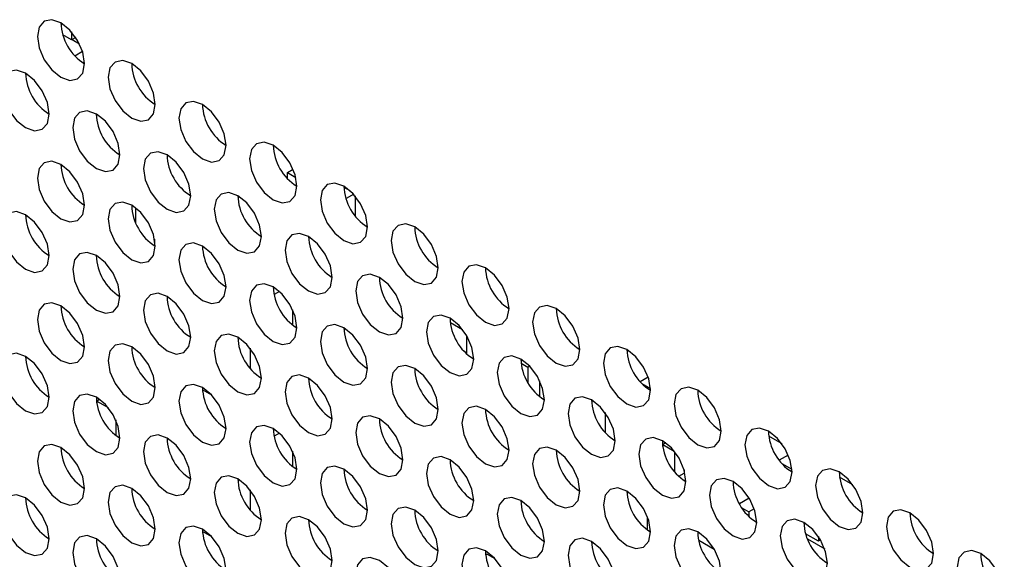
# Model space of a CAD drawing. Header units: millimetres. Extents: x 256 to 1374, y 313 to 1176.
# Tile 196 of 212: x 1179.79 to 1189.63, y 1012.02 to 1017.42. Entities that reach past the tile are written whole.
import ezdxf

# ---------------------------------------------------------------- set-up
doc = ezdxf.new("R2010")
doc.units = ezdxf.units.MM

msp = doc.modelspace()

# ---------------------------------------------------------------- linework, layer by layer
at = {"color": 7, "linetype": 'Continuous', "lineweight": 30}
for p, q in [((1180.3043, 1017.2162), (1180.218, 1017.2661)), ((1180.3043, 1017.2963), (1180.3043, 1017.2162)), ((1180.3464, 1017.2406), (1180.3043, 1017.2162)), ((1180.309, 1017.219), (1180.3834, 1017.176)), ((1180.3371, 1017.0583), (1180.4131, 1017.1022)), ((1180.9171, 1016.9713), (1180.9056, 1016.9647)), ((1180.9171, 1016.9713), (1180.9056, 1016.9647)), ((1182.461, 1015.8896), (1182.5179, 1015.9224)), ((1182.461, 1015.8309), (1182.461, 1015.8896)), ((1182.461, 1015.8896), (1182.5445, 1015.8414)), ((1183.0268, 1015.7453), (1183.0852, 1015.7115)), ((1183.1238, 1015.6735), (1183.0476, 1015.6295)), ((1183.1374, 1015.658), (1183.1374, 1015.4591)), ((1180.9454, 1015.3882), (1180.9454, 1015.5361)), ((1181.134, 1015.2251), (1181.134, 1015.1591)), ((1182.3821, 1014.7009), (1182.328, 1014.6696)), ((1182.5128, 1014.5188), (1182.5128, 1014.3674)), ((1184.0876, 1014.4201), (1184.0991, 1014.4267)), ((1184.09, 1014.3912), (1184.2119, 1014.3208)), ((1184.2523, 1014.2608), (1184.2523, 1014.079)), ((1182.0885, 1014.1327), (1182.0885, 1013.9336)), ((1184.7971, 1013.983), (1184.8651, 1013.9437)), ((1184.8833, 1013.9542), (1184.8651, 1013.9437)), ((1184.8651, 1013.9437), (1184.8651, 1013.7905)), ((1184.983, 1013.6501), (1184.983, 1013.808)), ((1185.986, 1013.8016), (1186.0662, 1013.848)), ((1186.0048, 1013.7811), (1186.0902, 1013.7318)), ((1181.7054, 1013.6639), (1181.6132, 1013.7171)), ((1180.585, 1013.6223), (1180.5565, 1013.6058)), ((1180.5565, 1013.5873), (1180.5565, 1013.6058)), ((1180.5565, 1013.6058), (1180.6685, 1013.5412)), ((1185.5133, 1013.6103), (1185.5018, 1013.6037)), ((1185.6359, 1013.4914), (1185.6359, 1013.2941)), ((1180.745, 1013.4163), (1180.745, 1013.2649)), ((1182.3821, 1013.2855), (1182.328, 1013.2543)), ((1186.2419, 1013.1873), (1186.2133, 1013.1708)), ((1187.4046, 1013.1772), (1187.2732, 1013.2531)), ((1182.5128, 1013.1034), (1182.5128, 1012.952)), ((1186.2133, 1013.1708), (1186.3254, 1013.1062)), ((1186.2133, 1013.1524), (1186.2133, 1013.1708)), ((1186.3312, 1013.0988), (1186.3312, 1012.8997)), ((1187.4676, 1013.065), (1187.3776, 1013.013)), ((1186.4255, 1012.9186), (1186.4255, 1012.885)), ((1187.4028, 1012.9823), (1187.5038, 1012.9239)), ((1186.3731, 1012.8548), (1186.4255, 1012.885)), ((1188.1117, 1012.769), (1187.9803, 1012.8449)), ((1182.0885, 1012.7174), (1182.0885, 1012.5183)), ((1187.0766, 1012.635), (1186.9791, 1012.5788)), ((1187.0043, 1012.5373), (1187.0737, 1012.4973)), ((1187.1269, 1012.528), (1187.0737, 1012.4973)), ((1187.0737, 1012.4973), (1187.0737, 1012.4529)), ((1186.0601, 1012.3174), (1186.0601, 1012.4494)), ((1181.7054, 1012.2485), (1181.6132, 1012.3018)), ((1186.5717, 1012.2155), (1186.726, 1012.1264)), ((1187.769, 1012.2047), (1187.6406, 1012.2788)), ((1187.6588, 1012.2275), (1187.8311, 1012.1281)), ((1187.769, 1012.2499), (1187.769, 1012.2047)), ((1187.7897, 1012.2167), (1187.769, 1012.2047)), ((1184.4432, 1012.067), (1184.4574, 1012.0751)), ((1184.4574, 1012.0751), (1184.4432, 1012.067)), ((1184.4574, 1012.0751), (1184.534, 1012.0309))]:
    msp.add_line(p, q, dxfattribs=at)
at = {"color": 7, "linetype": 'Continuous', "lineweight": 30, "flags": 128}
for points in [[(1180.4339, 1016.9784), (1180.416, 1017.093), (1180.3649, 1017.2108), (1180.2884, 1017.3139), (1180.1982, 1017.3867), (1180.108, 1017.418), (1180.0316, 1017.4032), (1179.9805, 1017.3444), (1179.9625, 1017.2506), (1179.9805, 1017.1361), (1180.0316, 1017.0183), (1180.108, 1016.9151), (1180.1982, 1016.8423), (1180.2884, 1016.811), (1180.3649, 1016.8258), (1180.416, 1016.8846), (1180.4339, 1016.9784)], [(1181.141, 1016.5702), (1181.1231, 1016.6847), (1181.072, 1016.8025), (1180.9955, 1016.9057), (1180.9053, 1016.9785), (1180.8151, 1017.0098), (1180.7387, 1016.995), (1180.6876, 1016.9362), (1180.6696, 1016.8424), (1180.6876, 1016.7279), (1180.7387, 1016.6101), (1180.8151, 1016.5069), (1180.9053, 1016.4341), (1180.9955, 1016.4028), (1181.072, 1016.4176), (1181.1231, 1016.4764), (1181.141, 1016.5702)], [(1180.0804, 1016.4749), (1180.0624, 1016.5894), (1180.0113, 1016.7072), (1179.9349, 1016.8103), (1179.8447, 1016.8831), (1179.7545, 1016.9145), (1179.678, 1016.8996), (1179.6269, 1016.8408), (1179.609, 1016.747), (1179.6269, 1016.6325), (1179.678, 1016.5147), (1179.7545, 1016.4115), (1179.8447, 1016.3388), (1179.9349, 1016.3074), (1180.0113, 1016.3223), (1180.0624, 1016.3811), (1180.0804, 1016.4749)], [(1181.8481, 1016.162), (1181.8302, 1016.2765), (1181.7791, 1016.3943), (1181.7026, 1016.4975), (1181.6124, 1016.5703), (1181.5222, 1016.6016), (1181.4458, 1016.5868), (1181.3947, 1016.528), (1181.3767, 1016.4342), (1181.3947, 1016.3197), (1181.4458, 1016.2019), (1181.5222, 1016.0987), (1181.6124, 1016.0259), (1181.7026, 1015.9946), (1181.7791, 1016.0094), (1181.8302, 1016.0682), (1181.8481, 1016.162)], [(1180.7875, 1016.0667), (1180.7695, 1016.1812), (1180.7184, 1016.299), (1180.642, 1016.4021), (1180.5518, 1016.4749), (1180.4616, 1016.5063), (1180.3851, 1016.4914), (1180.334, 1016.4326), (1180.3161, 1016.3388), (1180.334, 1016.2243), (1180.3851, 1016.1065), (1180.4616, 1016.0033), (1180.5518, 1015.9306), (1180.642, 1015.8992), (1180.7184, 1015.9141), (1180.7695, 1015.9729), (1180.7875, 1016.0667)], [(1182.5552, 1015.7538), (1182.5373, 1015.8683), (1182.4862, 1015.9861), (1182.4097, 1016.0893), (1182.3195, 1016.1621), (1182.2293, 1016.1934), (1182.1529, 1016.1786), (1182.1018, 1016.1198), (1182.0838, 1016.026), (1182.1018, 1015.9114), (1182.1529, 1015.7936), (1182.2293, 1015.6905), (1182.3195, 1015.6177), (1182.4097, 1015.5864), (1182.4862, 1015.6012), (1182.5373, 1015.66), (1182.5552, 1015.7538)], [(1181.4946, 1015.6585), (1181.4766, 1015.773), (1181.4255, 1015.8908), (1181.3491, 1015.9939), (1181.2589, 1016.0667), (1181.1687, 1016.0981), (1181.0922, 1016.0832), (1181.0411, 1016.0244), (1181.0232, 1015.9306), (1181.0411, 1015.8161), (1181.0922, 1015.6983), (1181.1687, 1015.5951), (1181.2589, 1015.5224), (1181.3491, 1015.491), (1181.4255, 1015.5059), (1181.4766, 1015.5647), (1181.4946, 1015.6585)], [(1180.4339, 1015.5631), (1180.416, 1015.6776), (1180.3649, 1015.7954), (1180.2884, 1015.8986), (1180.1982, 1015.9713), (1180.108, 1016.0027), (1180.0316, 1015.9878), (1179.9805, 1015.929), (1179.9625, 1015.8352), (1179.9805, 1015.7207), (1180.0316, 1015.6029), (1180.108, 1015.4998), (1180.1982, 1015.427), (1180.2884, 1015.3956), (1180.3649, 1015.4105), (1180.416, 1015.4693), (1180.4339, 1015.5631)], [(1183.2623, 1015.3456), (1183.2444, 1015.4601), (1183.1933, 1015.5779), (1183.1168, 1015.6811), (1183.0266, 1015.7539), (1182.9364, 1015.7852), (1182.86, 1015.7704), (1182.8089, 1015.7116), (1182.7909, 1015.6178), (1182.8089, 1015.5032), (1182.86, 1015.3854), (1182.9364, 1015.2823), (1183.0266, 1015.2095), (1183.1168, 1015.1782), (1183.1933, 1015.193), (1183.2444, 1015.2518), (1183.2623, 1015.3456)], [(1182.2017, 1015.2503), (1182.1837, 1015.3648), (1182.1327, 1015.4826), (1182.0562, 1015.5857), (1181.966, 1015.6585), (1181.8758, 1015.6899), (1181.7993, 1015.675), (1181.7482, 1015.6162), (1181.7303, 1015.5224), (1181.7482, 1015.4079), (1181.7993, 1015.2901), (1181.8758, 1015.1869), (1181.966, 1015.1141), (1182.0562, 1015.0828), (1182.1327, 1015.0976), (1182.1837, 1015.1565), (1182.2017, 1015.2503)], [(1181.141, 1015.1549), (1181.1231, 1015.2694), (1181.072, 1015.3872), (1180.9955, 1015.4904), (1180.9053, 1015.5631), (1180.8151, 1015.5945), (1180.7387, 1015.5796), (1180.6876, 1015.5208), (1180.6696, 1015.427), (1180.6876, 1015.3125), (1180.7387, 1015.1947), (1180.8151, 1015.0916), (1180.9053, 1015.0188), (1180.9955, 1014.9874), (1181.072, 1015.0023), (1181.1231, 1015.0611), (1181.141, 1015.1549)], [(1180.0804, 1015.0595), (1180.0624, 1015.1741), (1180.0113, 1015.2919), (1179.9349, 1015.395), (1179.8447, 1015.4678), (1179.7545, 1015.4991), (1179.678, 1015.4843), (1179.6269, 1015.4255), (1179.609, 1015.3317), (1179.6269, 1015.2172), (1179.678, 1015.0994), (1179.7545, 1014.9962), (1179.8447, 1014.9234), (1179.9349, 1014.8921), (1180.0113, 1014.9069), (1180.0624, 1014.9657), (1180.0804, 1015.0595)], [(1183.9695, 1014.9374), (1183.9515, 1015.0519), (1183.9004, 1015.1697), (1183.824, 1015.2729), (1183.7338, 1015.3457), (1183.6436, 1015.377), (1183.5671, 1015.3622), (1183.516, 1015.3034), (1183.498, 1015.2096), (1183.516, 1015.095), (1183.5671, 1014.9772), (1183.6436, 1014.8741), (1183.7338, 1014.8013), (1183.824, 1014.77), (1183.9004, 1014.7848), (1183.9515, 1014.8436), (1183.9695, 1014.9374)], [(1182.9088, 1014.8421), (1182.8909, 1014.9566), (1182.8398, 1015.0744), (1182.7633, 1015.1775), (1182.6731, 1015.2503), (1182.5829, 1015.2817), (1182.5064, 1015.2668), (1182.4553, 1015.208), (1182.4374, 1015.1142), (1182.4553, 1014.9997), (1182.5064, 1014.8819), (1182.5829, 1014.7787), (1182.6731, 1014.7059), (1182.7633, 1014.6746), (1182.8398, 1014.6894), (1182.8909, 1014.7483), (1182.9088, 1014.8421)], [(1181.8481, 1014.7467), (1181.8302, 1014.8612), (1181.7791, 1014.979), (1181.7026, 1015.0822), (1181.6124, 1015.1549), (1181.5222, 1015.1863), (1181.4458, 1015.1714), (1181.3947, 1015.1126), (1181.3767, 1015.0188), (1181.3947, 1014.9043), (1181.4458, 1014.7865), (1181.5222, 1014.6834), (1181.6124, 1014.6106), (1181.7026, 1014.5792), (1181.7791, 1014.5941), (1181.8302, 1014.6529), (1181.8481, 1014.7467)], [(1180.7875, 1014.6513), (1180.7695, 1014.7658), (1180.7184, 1014.8836), (1180.642, 1014.9868), (1180.5518, 1015.0596), (1180.4616, 1015.0909), (1180.3851, 1015.0761), (1180.334, 1015.0173), (1180.3161, 1014.9235), (1180.334, 1014.8089), (1180.3851, 1014.6911), (1180.4616, 1014.588), (1180.5518, 1014.5152), (1180.642, 1014.4839), (1180.7184, 1014.4987), (1180.7695, 1014.5575), (1180.7875, 1014.6513)], [(1184.6766, 1014.5292), (1184.6586, 1014.6437), (1184.6075, 1014.7615), (1184.5311, 1014.8647), (1184.4409, 1014.9375), (1184.3507, 1014.9688), (1184.2742, 1014.954), (1184.2231, 1014.8951), (1184.2052, 1014.8014), (1184.2231, 1014.6868), (1184.2742, 1014.569), (1184.3507, 1014.4659), (1184.4409, 1014.3931), (1184.5311, 1014.3617), (1184.6075, 1014.3766), (1184.6586, 1014.4354), (1184.6766, 1014.5292)], [(1183.6159, 1014.4339), (1183.598, 1014.5484), (1183.5469, 1014.6662), (1183.4704, 1014.7693), (1183.3802, 1014.8421), (1183.29, 1014.8734), (1183.2135, 1014.8586), (1183.1624, 1014.7998), (1183.1445, 1014.706), (1183.1624, 1014.5915), (1183.2135, 1014.4737), (1183.29, 1014.3705), (1183.3802, 1014.2977), (1183.4704, 1014.2664), (1183.5469, 1014.2812), (1183.598, 1014.34), (1183.6159, 1014.4339)], [(1182.5552, 1014.3385), (1182.5373, 1014.453), (1182.4862, 1014.5708), (1182.4097, 1014.6739), (1182.3195, 1014.7467), (1182.2293, 1014.7781), (1182.1529, 1014.7632), (1182.1018, 1014.7044), (1182.0838, 1014.6106), (1182.1018, 1014.4961), (1182.1529, 1014.3783), (1182.2293, 1014.2752), (1182.3195, 1014.2024), (1182.4097, 1014.171), (1182.4862, 1014.1859), (1182.5373, 1014.2447), (1182.5552, 1014.3385)], [(1181.4946, 1014.2431), (1181.4766, 1014.3576), (1181.4255, 1014.4754), (1181.3491, 1014.5786), (1181.2589, 1014.6514), (1181.1687, 1014.6827), (1181.0922, 1014.6679), (1181.0411, 1014.6091), (1181.0232, 1014.5153), (1181.0411, 1014.4007), (1181.0922, 1014.2829), (1181.1687, 1014.1798), (1181.2589, 1014.107), (1181.3491, 1014.0757), (1181.4255, 1014.0905), (1181.4766, 1014.1493), (1181.4946, 1014.2431)], [(1180.4339, 1014.1478), (1180.416, 1014.2623), (1180.3649, 1014.3801), (1180.2884, 1014.4832), (1180.1982, 1014.556), (1180.108, 1014.5874), (1180.0316, 1014.5725), (1179.9805, 1014.5137), (1179.9625, 1014.4199), (1179.9805, 1014.3054), (1180.0316, 1014.1876), (1180.108, 1014.0844), (1180.1982, 1014.0116), (1180.2884, 1013.9803), (1180.3649, 1013.9952), (1180.416, 1014.054), (1180.4339, 1014.1478)], [(1184.323, 1014.0256), (1184.3051, 1014.1402), (1184.254, 1014.258), (1184.1775, 1014.3611), (1184.0873, 1014.4339), (1183.9971, 1014.4652), (1183.9206, 1014.4504), (1183.8695, 1014.3916), (1183.8516, 1014.2978), (1183.8695, 1014.1833), (1183.9206, 1014.0655), (1183.9971, 1013.9623), (1184.0873, 1013.8895), (1184.1775, 1013.8582), (1184.254, 1013.873), (1184.3051, 1013.9318), (1184.323, 1014.0256)], [(1185.3837, 1014.121), (1185.3657, 1014.2355), (1185.3146, 1014.3533), (1185.2382, 1014.4565), (1185.148, 1014.5293), (1185.0578, 1014.5606), (1184.9813, 1014.5458), (1184.9302, 1014.4869), (1184.9123, 1014.3931), (1184.9302, 1014.2786), (1184.9813, 1014.1608), (1185.0578, 1014.0577), (1185.148, 1013.9849), (1185.2382, 1013.9535), (1185.3146, 1013.9684), (1185.3657, 1014.0272), (1185.3837, 1014.121)], [(1183.2623, 1013.9303), (1183.2444, 1014.0448), (1183.1933, 1014.1626), (1183.1168, 1014.2657), (1183.0266, 1014.3385), (1182.9364, 1014.3699), (1182.86, 1014.355), (1182.8089, 1014.2962), (1182.7909, 1014.2024), (1182.8089, 1014.0879), (1182.86, 1013.9701), (1182.9364, 1013.867), (1183.0266, 1013.7942), (1183.1168, 1013.7628), (1183.1933, 1013.7777), (1183.2444, 1013.8365), (1183.2623, 1013.9303)], [(1182.2017, 1013.8349), (1182.1837, 1013.9494), (1182.1327, 1014.0672), (1182.0562, 1014.1704), (1181.966, 1014.2432), (1181.8758, 1014.2745), (1181.7993, 1014.2597), (1181.7482, 1014.2009), (1181.7303, 1014.1071), (1181.7482, 1013.9925), (1181.7993, 1013.8747), (1181.8758, 1013.7716), (1181.966, 1013.6988), (1182.0562, 1013.6675), (1182.1327, 1013.6823), (1182.1837, 1013.7411), (1182.2017, 1013.8349)], [(1181.141, 1013.7396), (1181.1231, 1013.8541), (1181.072, 1013.9719), (1180.9955, 1014.075), (1180.9053, 1014.1478), (1180.8151, 1014.1792), (1180.7387, 1014.1643), (1180.6876, 1014.1055), (1180.6696, 1014.0117), (1180.6876, 1013.8972), (1180.7387, 1013.7794), (1180.8151, 1013.6762), (1180.9053, 1013.6034), (1180.9955, 1013.5721), (1181.072, 1013.587), (1181.1231, 1013.6458), (1181.141, 1013.7396)], [(1180.0804, 1013.6442), (1180.0624, 1013.7587), (1180.0113, 1013.8765), (1179.9349, 1013.9797), (1179.8447, 1014.0524), (1179.7545, 1014.0838), (1179.678, 1014.0689), (1179.6269, 1014.0101), (1179.609, 1013.9163), (1179.6269, 1013.8018), (1179.678, 1013.684), (1179.7545, 1013.5809), (1179.8447, 1013.5081), (1179.9349, 1013.4767), (1180.0113, 1013.4916), (1180.0624, 1013.5504), (1180.0804, 1013.6442)], [(1186.0908, 1013.7128), (1186.0728, 1013.8273), (1186.0217, 1013.9451), (1185.9453, 1014.0483), (1185.8551, 1014.1211), (1185.7649, 1014.1524), (1185.6884, 1014.1375), (1185.6373, 1014.0787), (1185.6194, 1013.9849), (1185.6373, 1013.8704), (1185.6884, 1013.7526), (1185.7649, 1013.6495), (1185.8551, 1013.5767), (1185.9453, 1013.5453), (1186.0217, 1013.5602), (1186.0728, 1013.619), (1186.0908, 1013.7128)], [(1185.0301, 1013.6174), (1185.0122, 1013.732), (1184.9611, 1013.8498), (1184.8846, 1013.9529), (1184.7944, 1014.0257), (1184.7042, 1014.057), (1184.6277, 1014.0422), (1184.5767, 1013.9834), (1184.5587, 1013.8896), (1184.5767, 1013.7751), (1184.6277, 1013.6573), (1184.7042, 1013.5541), (1184.7944, 1013.4813), (1184.8846, 1013.45), (1184.9611, 1013.4648), (1185.0122, 1013.5236), (1185.0301, 1013.6174)], [(1183.9695, 1013.5221), (1183.9515, 1013.6366), (1183.9004, 1013.7544), (1183.824, 1013.8575), (1183.7338, 1013.9303), (1183.6436, 1013.9617), (1183.5671, 1013.9468), (1183.516, 1013.888), (1183.498, 1013.7942), (1183.516, 1013.6797), (1183.5671, 1013.5619), (1183.6436, 1013.4588), (1183.7338, 1013.386), (1183.824, 1013.3546), (1183.9004, 1013.3695), (1183.9515, 1013.4283), (1183.9695, 1013.5221)], [(1182.9088, 1013.4267), (1182.8909, 1013.5412), (1182.8398, 1013.659), (1182.7633, 1013.7622), (1182.6731, 1013.835), (1182.5829, 1013.8663), (1182.5064, 1013.8515), (1182.4553, 1013.7927), (1182.4374, 1013.6989), (1182.4553, 1013.5843), (1182.5064, 1013.4665), (1182.5829, 1013.3634), (1182.6731, 1013.2906), (1182.7633, 1013.2593), (1182.8398, 1013.2741), (1182.8909, 1013.3329), (1182.9088, 1013.4267)], [(1181.8481, 1013.3314), (1181.8302, 1013.4459), (1181.7791, 1013.5637), (1181.7026, 1013.6668), (1181.6124, 1013.7396), (1181.5222, 1013.771), (1181.4458, 1013.7561), (1181.3947, 1013.6973), (1181.3767, 1013.6035), (1181.3947, 1013.489), (1181.4458, 1013.3712), (1181.5222, 1013.268), (1181.6124, 1013.1952), (1181.7026, 1013.1639), (1181.7791, 1013.1787), (1181.8302, 1013.2376), (1181.8481, 1013.3314)], [(1186.7979, 1013.3046), (1186.7799, 1013.4191), (1186.7288, 1013.5369), (1186.6524, 1013.6401), (1186.5622, 1013.7128), (1186.472, 1013.7442), (1186.3955, 1013.7293), (1186.3444, 1013.6705), (1186.3265, 1013.5767), (1186.3444, 1013.4622), (1186.3955, 1013.3444), (1186.472, 1013.2413), (1186.5622, 1013.1685), (1186.6524, 1013.1371), (1186.7288, 1013.152), (1186.7799, 1013.2108), (1186.7979, 1013.3046)], [(1180.7875, 1013.236), (1180.7695, 1013.3505), (1180.7184, 1013.4683), (1180.642, 1013.5714), (1180.5518, 1013.6442), (1180.4616, 1013.6756), (1180.3851, 1013.6607), (1180.334, 1013.6019), (1180.3161, 1013.5081), (1180.334, 1013.3936), (1180.3851, 1013.2758), (1180.4616, 1013.1727), (1180.5518, 1013.0999), (1180.642, 1013.0685), (1180.7184, 1013.0834), (1180.7695, 1013.1422), (1180.7875, 1013.236)], [(1185.7372, 1013.2092), (1185.7193, 1013.3238), (1185.6682, 1013.4416), (1185.5917, 1013.5447), (1185.5015, 1013.6175), (1185.4113, 1013.6488), (1185.3349, 1013.634), (1185.2838, 1013.5752), (1185.2658, 1013.4814), (1185.2838, 1013.3669), (1185.3349, 1013.2491), (1185.4113, 1013.1459), (1185.5015, 1013.0731), (1185.5917, 1013.0418), (1185.6682, 1013.0566), (1185.7193, 1013.1154), (1185.7372, 1013.2092)], [(1184.6766, 1013.1139), (1184.6586, 1013.2284), (1184.6075, 1013.3462), (1184.5311, 1013.4493), (1184.4409, 1013.5221), (1184.3507, 1013.5535), (1184.2742, 1013.5386), (1184.2231, 1013.4798), (1184.2052, 1013.386), (1184.2231, 1013.2715), (1184.2742, 1013.1537), (1184.3507, 1013.0506), (1184.4409, 1012.9778), (1184.5311, 1012.9464), (1184.6075, 1012.9613), (1184.6586, 1013.0201), (1184.6766, 1013.1139)], [(1183.6159, 1013.0185), (1183.598, 1013.133), (1183.5469, 1013.2508), (1183.4704, 1013.354), (1183.3802, 1013.4268), (1183.29, 1013.4581), (1183.2135, 1013.4433), (1183.1624, 1013.3845), (1183.1445, 1013.2906), (1183.1624, 1013.1761), (1183.2135, 1013.0583), (1183.29, 1012.9552), (1183.3802, 1012.8824), (1183.4704, 1012.8511), (1183.5469, 1012.8659), (1183.598, 1012.9247), (1183.6159, 1013.0185)], [(1182.5552, 1012.9231), (1182.5373, 1013.0377), (1182.4862, 1013.1555), (1182.4097, 1013.2586), (1182.3195, 1013.3314), (1182.2293, 1013.3628), (1182.1529, 1013.3479), (1182.1018, 1013.2891), (1182.0838, 1013.1953), (1182.1018, 1013.0808), (1182.1529, 1012.963), (1182.2293, 1012.8598), (1182.3195, 1012.787), (1182.4097, 1012.7557), (1182.4862, 1012.7705), (1182.5373, 1012.8294), (1182.5552, 1012.9231)], [(1187.505, 1012.8964), (1187.487, 1013.0109), (1187.436, 1013.1287), (1187.3595, 1013.2319), (1187.2693, 1013.3046), (1187.1791, 1013.336), (1187.1026, 1013.3211), (1187.0515, 1013.2623), (1187.0336, 1013.1685), (1187.0515, 1013.054), (1187.1026, 1012.9362), (1187.1791, 1012.8331), (1187.2693, 1012.7603), (1187.3595, 1012.7289), (1187.436, 1012.7438), (1187.487, 1012.8026), (1187.505, 1012.8964)], [(1181.4946, 1012.8278), (1181.4766, 1012.9423), (1181.4255, 1013.0601), (1181.3491, 1013.1632), (1181.2589, 1013.236), (1181.1687, 1013.2674), (1181.0922, 1013.2525), (1181.0411, 1013.1937), (1181.0232, 1013.0999), (1181.0411, 1012.9854), (1181.0922, 1012.8676), (1181.1687, 1012.7645), (1181.2589, 1012.6917), (1181.3491, 1012.6603), (1181.4255, 1012.6752), (1181.4766, 1012.734), (1181.4946, 1012.8278)], [(1186.4443, 1012.801), (1186.4264, 1012.9156), (1186.3753, 1013.0334), (1186.2988, 1013.1365), (1186.2086, 1013.2093), (1186.1184, 1013.2406), (1186.042, 1013.2258), (1185.9909, 1013.167), (1185.9729, 1013.0732), (1185.9909, 1012.9587), (1186.042, 1012.8409), (1186.1184, 1012.7377), (1186.2086, 1012.6649), (1186.2988, 1012.6336), (1186.3753, 1012.6484), (1186.4264, 1012.7072), (1186.4443, 1012.801)], [(1180.4339, 1012.7324), (1180.416, 1012.8469), (1180.3649, 1012.9647), (1180.2884, 1013.0679), (1180.1982, 1013.1407), (1180.108, 1013.172), (1180.0316, 1013.1572), (1179.9805, 1013.0984), (1179.9625, 1013.0046), (1179.9805, 1012.89), (1180.0316, 1012.7722), (1180.108, 1012.6691), (1180.1982, 1012.5963), (1180.2884, 1012.565), (1180.3649, 1012.5798), (1180.416, 1012.6386), (1180.4339, 1012.7324)], [(1185.3837, 1012.7057), (1185.3657, 1012.8202), (1185.3146, 1012.938), (1185.2382, 1013.0411), (1185.148, 1013.1139), (1185.0578, 1013.1453), (1184.9813, 1013.1304), (1184.9302, 1013.0716), (1184.9123, 1012.9778), (1184.9302, 1012.8633), (1184.9813, 1012.7455), (1185.0578, 1012.6423), (1185.148, 1012.5696), (1185.2382, 1012.5382), (1185.3146, 1012.5531), (1185.3657, 1012.6119), (1185.3837, 1012.7057)], [(1184.323, 1012.6103), (1184.3051, 1012.7248), (1184.254, 1012.8426), (1184.1775, 1012.9458), (1184.0873, 1013.0186), (1183.9971, 1013.0499), (1183.9206, 1013.0351), (1183.8695, 1012.9762), (1183.8516, 1012.8824), (1183.8695, 1012.7679), (1183.9206, 1012.6501), (1183.9971, 1012.547), (1184.0873, 1012.4742), (1184.1775, 1012.4428), (1184.254, 1012.4577), (1184.3051, 1012.5165), (1184.323, 1012.6103)], [(1183.2623, 1012.5149), (1183.2444, 1012.6295), (1183.1933, 1012.7473), (1183.1168, 1012.8504), (1183.0266, 1012.9232), (1182.9364, 1012.9545), (1182.86, 1012.9397), (1182.8089, 1012.8809), (1182.7909, 1012.7871), (1182.8089, 1012.6726), (1182.86, 1012.5548), (1182.9364, 1012.4516), (1183.0266, 1012.3788), (1183.1168, 1012.3475), (1183.1933, 1012.3623), (1183.2444, 1012.4211), (1183.2623, 1012.5149)], [(1188.2121, 1012.4882), (1188.1942, 1012.6027), (1188.1431, 1012.7205), (1188.0666, 1012.8237), (1187.9764, 1012.8964), (1187.8862, 1012.9278), (1187.8097, 1012.9129), (1187.7586, 1012.8541), (1187.7407, 1012.7603), (1187.7586, 1012.6458), (1187.8097, 1012.528), (1187.8862, 1012.4249), (1187.9764, 1012.3521), (1188.0666, 1012.3207), (1188.1431, 1012.3356), (1188.1942, 1012.3944), (1188.2121, 1012.4882)], [(1182.2017, 1012.4196), (1182.1837, 1012.5341), (1182.1327, 1012.6519), (1182.0562, 1012.755), (1181.966, 1012.8278), (1181.8758, 1012.8592), (1181.7993, 1012.8443), (1181.7482, 1012.7855), (1181.7303, 1012.6917), (1181.7482, 1012.5772), (1181.7993, 1012.4594), (1181.8758, 1012.3563), (1181.966, 1012.2835), (1182.0562, 1012.2521), (1182.1327, 1012.267), (1182.1837, 1012.3258), (1182.2017, 1012.4196)], [(1187.1514, 1012.3928), (1187.1335, 1012.5073), (1187.0824, 1012.6251), (1187.0059, 1012.7283), (1186.9157, 1012.8011), (1186.8255, 1012.8324), (1186.7491, 1012.8176), (1186.698, 1012.7588), (1186.68, 1012.665), (1186.698, 1012.5504), (1186.7491, 1012.4326), (1186.8255, 1012.3295), (1186.9157, 1012.2567), (1187.0059, 1012.2254), (1187.0824, 1012.2402), (1187.1335, 1012.299), (1187.1514, 1012.3928)], [(1181.141, 1012.3242), (1181.1231, 1012.4387), (1181.072, 1012.5565), (1180.9955, 1012.6597), (1180.9053, 1012.7325), (1180.8151, 1012.7638), (1180.7387, 1012.749), (1180.6876, 1012.6902), (1180.6696, 1012.5964), (1180.6876, 1012.4818), (1180.7387, 1012.364), (1180.8151, 1012.2609), (1180.9053, 1012.1881), (1180.9955, 1012.1568), (1181.072, 1012.1716), (1181.1231, 1012.2304), (1181.141, 1012.3242)], [(1186.0908, 1012.2975), (1186.0728, 1012.412), (1186.0217, 1012.5298), (1185.9453, 1012.6329), (1185.8551, 1012.7057), (1185.7649, 1012.7371), (1185.6884, 1012.7222), (1185.6373, 1012.6634), (1185.6194, 1012.5696), (1185.6373, 1012.4551), (1185.6884, 1012.3373), (1185.7649, 1012.2341), (1185.8551, 1012.1614), (1185.9453, 1012.13), (1186.0217, 1012.1449), (1186.0728, 1012.2037), (1186.0908, 1012.2975)], [(1180.0804, 1012.2289), (1180.0624, 1012.3434), (1180.0113, 1012.4612), (1179.9349, 1012.5643), (1179.8447, 1012.6371), (1179.7545, 1012.6685), (1179.678, 1012.6536), (1179.6269, 1012.5948), (1179.609, 1012.501), (1179.6269, 1012.3865), (1179.678, 1012.2687), (1179.7545, 1012.1655), (1179.8447, 1012.0927), (1179.9349, 1012.0614), (1180.0113, 1012.0762), (1180.0624, 1012.1351), (1180.0804, 1012.2289)], [(1185.0301, 1012.2021), (1185.0122, 1012.3166), (1184.9611, 1012.4344), (1184.8846, 1012.5376), (1184.7944, 1012.6103), (1184.7042, 1012.6417), (1184.6277, 1012.6269), (1184.5767, 1012.568), (1184.5587, 1012.4742), (1184.5767, 1012.3597), (1184.6277, 1012.2419), (1184.7042, 1012.1388), (1184.7944, 1012.066), (1184.8846, 1012.0346), (1184.9611, 1012.0495), (1185.0122, 1012.1083), (1185.0301, 1012.2021)], [(1183.9695, 1012.1067), (1183.9515, 1012.2213), (1183.9004, 1012.3391), (1183.824, 1012.4422), (1183.7338, 1012.515), (1183.6436, 1012.5463), (1183.5671, 1012.5315), (1183.516, 1012.4727), (1183.498, 1012.3789), (1183.516, 1012.2644), (1183.5671, 1012.1466), (1183.6436, 1012.0434), (1183.7338, 1011.9706), (1183.824, 1011.9393), (1183.9004, 1011.9541), (1183.9515, 1012.0129), (1183.9695, 1012.1067)], [(1188.9192, 1012.08), (1188.9013, 1012.1945), (1188.8502, 1012.3123), (1188.7737, 1012.4154), (1188.6835, 1012.4882), (1188.5933, 1012.5196), (1188.5168, 1012.5047), (1188.4657, 1012.4459), (1188.4478, 1012.3521), (1188.4657, 1012.2376), (1188.5168, 1012.1198), (1188.5933, 1012.0167), (1188.6835, 1011.9439), (1188.7737, 1011.9125), (1188.8502, 1011.9274), (1188.9013, 1011.9862), (1188.9192, 1012.08)], [(1182.9088, 1012.0114), (1182.8909, 1012.1259), (1182.8398, 1012.2437), (1182.7633, 1012.3468), (1182.6731, 1012.4196), (1182.5829, 1012.451), (1182.5064, 1012.4361), (1182.4553, 1012.3773), (1182.4374, 1012.2835), (1182.4553, 1012.169), (1182.5064, 1012.0512), (1182.5829, 1011.9481), (1182.6731, 1011.8753), (1182.7633, 1011.8439), (1182.8398, 1011.8588), (1182.8909, 1011.9176), (1182.9088, 1012.0114)], [(1187.8585, 1011.9846), (1187.8406, 1012.0991), (1187.7895, 1012.2169), (1187.713, 1012.3201), (1187.6228, 1012.3929), (1187.5326, 1012.4242), (1187.4562, 1012.4094), (1187.4051, 1012.3506), (1187.3871, 1012.2568), (1187.4051, 1012.1422), (1187.4562, 1012.0244), (1187.5326, 1011.9213), (1187.6228, 1011.8485), (1187.713, 1011.8172), (1187.7895, 1011.832), (1187.8406, 1011.8908), (1187.8585, 1011.9846)], [(1181.8481, 1011.916), (1181.8302, 1012.0305), (1181.7791, 1012.1483), (1181.7026, 1012.2515), (1181.6124, 1012.3243), (1181.5222, 1012.3556), (1181.4458, 1012.3408), (1181.3947, 1012.282), (1181.3767, 1012.1881), (1181.3947, 1012.0736), (1181.4458, 1011.9558), (1181.5222, 1011.8527), (1181.6124, 1011.7799), (1181.7026, 1011.7486), (1181.7791, 1011.7634), (1181.8302, 1011.8222), (1181.8481, 1011.916)], [(1186.7979, 1011.8893), (1186.7799, 1012.0038), (1186.7288, 1012.1216), (1186.6524, 1012.2247), (1186.5622, 1012.2975), (1186.472, 1012.3289), (1186.3955, 1012.314), (1186.3444, 1012.2552), (1186.3265, 1012.1614), (1186.3444, 1012.0469), (1186.3955, 1011.9291), (1186.472, 1011.8259), (1186.5622, 1011.7532), (1186.6524, 1011.7218), (1186.7288, 1011.7367), (1186.7799, 1011.7955), (1186.7979, 1011.8893)], [(1180.7875, 1011.8207), (1180.7695, 1011.9352), (1180.7184, 1012.053), (1180.642, 1012.1561), (1180.5518, 1012.2289), (1180.4616, 1012.2603), (1180.3851, 1012.2454), (1180.334, 1012.1866), (1180.3161, 1012.0928), (1180.334, 1011.9783), (1180.3851, 1011.8605), (1180.4616, 1011.7573), (1180.5518, 1011.6845), (1180.642, 1011.6532), (1180.7184, 1011.668), (1180.7695, 1011.7269), (1180.7875, 1011.8207)], [(1185.7372, 1011.7939), (1185.7193, 1011.9084), (1185.6682, 1012.0262), (1185.5917, 1012.1294), (1185.5015, 1012.2021), (1185.4113, 1012.2335), (1185.3349, 1012.2186), (1185.2838, 1012.1598), (1185.2658, 1012.066), (1185.2838, 1011.9515), (1185.3349, 1011.8337), (1185.4113, 1011.7306), (1185.5015, 1011.6578), (1185.5917, 1011.6264), (1185.6682, 1011.6413), (1185.7193, 1011.7001), (1185.7372, 1011.7939)], [(1184.6766, 1011.6985), (1184.6586, 1011.8131), (1184.6075, 1011.9309), (1184.5311, 1012.034), (1184.4409, 1012.1068), (1184.3507, 1012.1381), (1184.2742, 1012.1233), (1184.2231, 1012.0645), (1184.2052, 1011.9707), (1184.2231, 1011.8562), (1184.2742, 1011.7384), (1184.3507, 1011.6352), (1184.4409, 1011.5624), (1184.5311, 1011.5311), (1184.6075, 1011.5459), (1184.6586, 1011.6047), (1184.6766, 1011.6985)], [(1189.6263, 1011.6718), (1189.6084, 1011.7863), (1189.5573, 1011.9041), (1189.4808, 1012.0072), (1189.3906, 1012.08), (1189.3004, 1012.1114), (1189.2239, 1012.0965), (1189.1728, 1012.0377), (1189.1549, 1011.9439), (1189.1728, 1011.8294), (1189.2239, 1011.7116), (1189.3004, 1011.6085), (1189.3906, 1011.5357), (1189.4808, 1011.5043), (1189.5573, 1011.5192), (1189.6084, 1011.578), (1189.6263, 1011.6718)], [(1183.6159, 1011.6032), (1183.598, 1011.7177), (1183.5469, 1011.8355), (1183.4704, 1011.9386), (1183.3802, 1012.0114), (1183.29, 1012.0428), (1183.2135, 1012.0279), (1183.1624, 1011.9691), (1183.1445, 1011.8753), (1183.1624, 1011.7608), (1183.2135, 1011.643), (1183.29, 1011.5399), (1183.3802, 1011.4671), (1183.4704, 1011.4357), (1183.5469, 1011.4506), (1183.598, 1011.5094), (1183.6159, 1011.6032)]]:
    msp.add_lwpolyline(points, dxfattribs=at)
at = {"color": 7, "linetype": 'Continuous', "lineweight": 30}
for centre, start, end in [((1180.6937, 1017.4005), 181.60159, 238.39292), ((1181.4008, 1016.9923), 181.6017, 238.39281), ((1180.3401, 1016.897), 181.60196, 238.39354), ((1182.1079, 1016.5841), 181.60162, 238.39296), ((1181.0472, 1016.4888), 181.60193, 238.39357), ((1182.815, 1016.1759), 181.60178, 238.3928), ((1181.7543, 1016.0806), 181.60188, 238.39356), ((1180.6937, 1015.9852), 181.60145, 238.39307), ((1183.5221, 1015.7677), 181.60157, 238.39289), ((1182.4615, 1015.6724), 181.60204, 238.39353), ((1181.4008, 1015.577), 181.60155, 238.39296), ((1180.3401, 1015.4816), 181.60196, 238.39354), ((1184.2292, 1015.3595), 181.60178, 238.3928), ((1182.1079, 1015.1688), 181.60147, 238.39311), ((1183.1686, 1015.2642), 181.60182, 238.39362), ((1181.0472, 1015.0734), 181.60193, 238.39357), ((1184.9363, 1014.9513), 181.60157, 238.39289), ((1183.8757, 1014.856), 181.60188, 238.39356), ((1182.815, 1014.7606), 181.60163, 238.39295), ((1181.7543, 1014.6652), 181.60188, 238.39356), ((1180.6937, 1014.5699), 181.60145, 238.39307), ((1185.6434, 1014.5431), 181.60163, 238.39283), ((1184.5828, 1014.4477), 181.60204, 238.39353), ((1183.5221, 1014.3524), 181.60142, 238.39304), ((1182.4615, 1014.257), 181.60204, 238.39353), ((1181.4008, 1014.1617), 181.60155, 238.39296), ((1186.3506, 1014.1349), 181.60178, 238.3928), ((1180.3402, 1014.0663), 181.60297, 238.39154), ((1185.2899, 1014.0395), 181.60182, 238.39362), ((1184.2292, 1013.9442), 181.60163, 238.39295), ((1183.1686, 1013.8488), 181.60182, 238.39362), ((1182.1079, 1013.7535), 181.60147, 238.39311), ((1187.0577, 1013.7267), 181.60157, 238.39289), ((1181.0473, 1013.6581), 181.60294, 238.39157), ((1185.997, 1013.6313), 181.60204, 238.39353), ((1184.9363, 1013.536), 181.60142, 238.39304), ((1183.8757, 1013.4406), 181.60188, 238.39356), ((1182.815, 1013.3453), 181.60163, 238.39295), ((1187.7648, 1013.3185), 181.60163, 238.39283), ((1181.7544, 1013.2499), 181.6029, 238.39156), ((1186.7041, 1013.2231), 181.60204, 238.39353), ((1180.6937, 1013.1545), 181.60145, 238.39307), ((1185.6434, 1013.1278), 181.60148, 238.39298), ((1184.5828, 1013.0324), 181.60204, 238.39353), ((1183.5221, 1012.937), 181.60142, 238.39304), ((1188.4719, 1012.9103), 181.60178, 238.3928), ((1182.4615, 1012.8417), 181.60305, 238.39153), ((1187.4112, 1012.8149), 181.60182, 238.39362), ((1181.4008, 1012.7463), 181.60155, 238.39296), ((1186.3506, 1012.7196), 181.60163, 238.39295), ((1180.3402, 1012.651), 181.60297, 238.39154), ((1185.2899, 1012.6242), 181.60182, 238.39362), ((1184.2292, 1012.5288), 181.60163, 238.39295), ((1183.1686, 1012.4335), 181.60284, 238.39162), ((1189.179, 1012.5021), 181.60178, 238.3928), ((1182.1079, 1012.3381), 181.60147, 238.39311), ((1188.1183, 1012.4067), 181.60204, 238.39353), ((1181.0473, 1012.2428), 181.60294, 238.39157), ((1185.997, 1012.216), 181.60204, 238.39353), ((1187.0577, 1012.3114), 181.60142, 238.39304), ((1184.9363, 1012.1206), 181.60142, 238.39304), ((1189.8861, 1012.0939), 181.60178, 238.3928)]:
    msp.add_arc(centre, 0.4957, start, end, dxfattribs=at)

doc.saveas('drawing.dxf')
